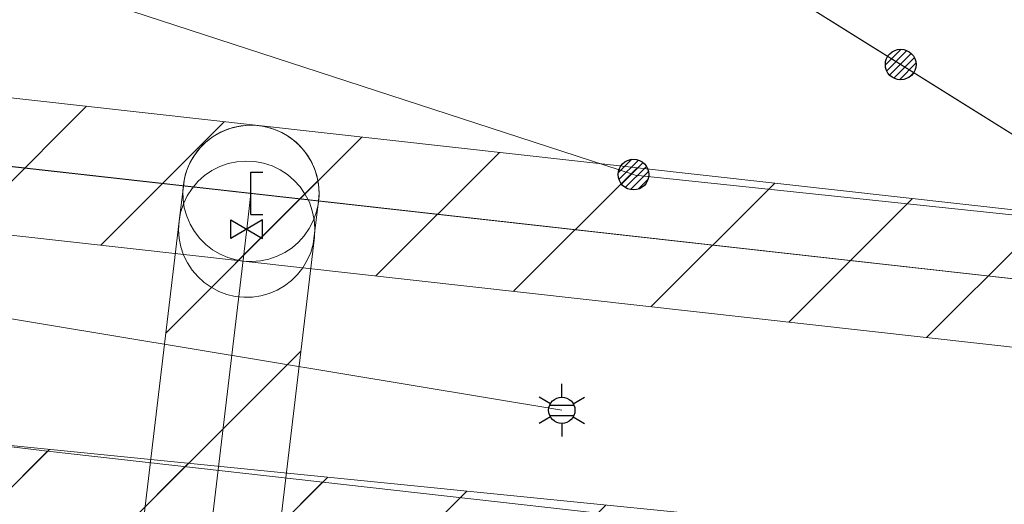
# Model space of a CAD drawing. Header units: metres. Extents: x 197355 to 199157, y 355772 to 356286.
# Tile 222 of 256: x 198198 to 198227, y 356093 to 356107. Entities that reach past the tile are written whole.
import ezdxf
from ezdxf.enums import TextEntityAlignment as Align
from ezdxf.lldxf.tags import DXFTag

# ---------------------------------------------------------------- set-up
doc = ezdxf.new("R2010")
doc.units = ezdxf.units.M
for name, color, linetype, lineweight in [('B-WE-KL-BRANDSTOF_ENEXISNETBEHEERB.V.-G', 40, 'KL-BRANDSTOF-N', 18), ('B-WE-KL-BRANDSTOF_ENEXISNETBEHEERB.V.-V', 40, 'Continuous', 18), ('B-WE-KL-DATA_ENEXISNETBEHEERB.V.-G', 90, 'KL-DATA-N', 18), ('B-WE-KL-DATA_HULPSTUK_KPNB.V.-S', 90, 'Continuous', 25), ('B-WE-KL-DATA_KABELBUNDEL_KPNB.V.-G', 90, 'Continuous', 18), ('B-WE-KL-ET_LS_ENEXISNETBEHEERB.V.-G', 190, 'KL-LS-N', 18), ('B-WE-KL-ET_LS_HULPSTUK_ENEXISNETBEHEERB.V.-S', 190, 'Continuous', 25), ('B-WE-KL-ET_LS_KABELBUNDEL_ENEXISNETBEHEERB.V.-G', 190, 'KL-BUNDEL-N', 18), ('B-WE-KL-ET_MS_10 kV_ENEXISNETBEHEERB.V.-G', 130, 'KL-MS-N', 18), ('B-WE-KL-ET_MS_ENEXISNETBEHEERB.V.-G', 130, 'KL-MS-N', 18), ('B-WE-KL-ET_MS_HULPSTUK_MOF_ENEXISNETBEHEERB.V.-S', 130, 'Continuous', 25), ('B-WE-KL-GAS_HD_ENEXISNETBEHEERB.V.-G', 30, 'KL-GAS-HD-N', 18), ('B-WE-KL-GAS_HULPSTUK_ENEXISNETBEHEERB.V.-S', 30, 'Continuous', 25), ('B-WE-KL-WATER_TRANSPORTLEIDING_NVWATERLEIDINGMAATSCHAPPIJLIMBURG-G', 170, 'KL-WATER-TR-N', 18), ('B-WE-KL-WATER_TRANSPORTLEIDING_NVWATERLEIDINGMAATSCHAPPIJLIMBURG-V', 170, 'Continuous', 18)]:
    doc.layers.add(name, color=color, linetype=linetype, lineweight=lineweight)
doc.styles.add('NLCS-ISO', font='NLCS-ISO.ttf')
doc.styles.get("Standard").update_dxf_attribs({"font": 'isocp.shx'})
tags = doc.linetypes.add('KL-BRANDSTOF-N', pattern='A,4,-0.5,[105,NLCS.SHX,S=0.5,R=0,X=0.75,Y=0],-2,4,-1,["B",Standard,S=1,R=0,X=-0.15,Y=-0.5],-1.5', length=13).pattern_tags.tags
tags[18] = DXFTag(74, 10)
doc.linetypes.add('KL-BUNDEL-N', pattern='A,28,-5,[103,NLCS.SHX,S=1.25,R=0,X=0,Y=0],-5,[103,NLCS.SHX,S=1.25,R=0,X=0,Y=0],-5,[103,NLCS.SHX,S=1.25,R=0,X=0,Y=0],-5,[103,NLCS.SHX,S=1.25,R=0,X=0,Y=0],-5', length=53)
tags = doc.linetypes.add('KL-DATA-N', pattern='A,4,-1,[101,NLCS.SHX,S=0.5,R=0,X=0,Y=0],-1,4,-1,["D",Standard,S=1,R=0,X=-0.25,Y=-0.5],-1.5', length=12.5).pattern_tags.tags
tags[18] = DXFTag(74, 10)
tags = doc.linetypes.add('KL-GAS-HD-N', pattern='A,4,-1,[69,NLCS.SHX,S=0.5,R=0,X=0,Y=0],-1,4,-1,["H",Standard,S=1,R=0,X=0,Y=-0.5],-2', length=13).pattern_tags.tags
tags[18] = DXFTag(74, 10)
tags = doc.linetypes.add('KL-LS-N', pattern='A,4,-1,[103,NLCS.SHX,S=0.75,R=0,X=0,Y=0],-1,4,-1,["L",Standard,S=1,R=0,X=0,Y=-0.5],-2', length=13).pattern_tags.tags
tags[18] = DXFTag(74, 10)
tags = doc.linetypes.add('KL-MS-N', pattern='A,4,-1,[103,NLCS.SHX,S=0.75,R=0,X=0,Y=0],-1,4,-1,["M",Standard,S=1,R=0,X=0,Y=-0.5],-2', length=13).pattern_tags.tags
tags[18] = DXFTag(74, 10)
doc.linetypes.add('KL-WATER-TR-N', pattern='A,7,-0.5,[168,NLCS.SHX,S=0.75,R=0,X=0.75,Y=0],-2,[168,NLCS.SHX,S=0.75,R=0,X=0.75,Y=0],-2', length=11.5)
pattern_1 = [(45, (0, 0), (-2.245064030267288, 2.245064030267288), [])]

# ---------------------------------------------------------------- blocks, each defined once
blk = doc.blocks.new('SKL-ET_HULP_MOF-SO')
h = blk.add_hatch()
h.set_pattern_fill('ANSI31', color=256, scale=6, style=0)
h.set_pattern_definition([(45, (-2.250000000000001, -126.9820083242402), (-0.5303300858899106, 0.5303300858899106), [])])
edge = h.paths.add_edge_path()
edge.add_arc((0, 0), 2.25, 0, 360)
at = {"linetype": 'Continuous'}
blk.add_circle((0, 0), 2.25, dxfattribs=at)
blk = doc.blocks.new('SKL-WTB_HULP_EINDKAP-SO')
for p, q in [((0, -0.625), (0, 0.625)), ((0, 0.625), (0.3464025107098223, 0.625)), ((0, -0.625), (0.3464025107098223, -0.625))]:
    blk.add_line(p, q)
blk = doc.blocks.new('SKL-WTB_HULP_AFSLUITER-SO')
for p, q in [((2.303946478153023, 1.373199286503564), (-2.303946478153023, -1.373199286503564)), ((-2.303946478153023, 1.373199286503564), (2.303946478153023, -1.373199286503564)), ((2.303946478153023, -1.373199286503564), (2.303946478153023, 1.373199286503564))]:
    blk.add_line(p, q)
at = {"ltscale": 0.1}
blk.add_line((-2.303946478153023, -1.373199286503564), (-2.303946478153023, 1.373199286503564), dxfattribs=at)
blk = doc.blocks.new('B-SIE-WEG_LICHTMAST-SO')
at = {"ltscale": 0.1}
for p, q in [((2.544954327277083e-10, 0.3857625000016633), (5.089692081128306e-10, 0.77152500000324)), ((-0.3340803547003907, 0.1928812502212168), (-0.6681599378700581, 0.3857625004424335)), ((0.3340803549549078, 0.1928812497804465), (0.6681599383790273, 0.3857624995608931)), ((-0.3340803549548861, -0.1928812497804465), (-0.6681599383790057, -0.3857624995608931)), ((0.3340803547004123, -0.1928812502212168), (0.6681599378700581, -0.3857625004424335)), ((-2.544954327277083e-10, -0.3857625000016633), (-5.089475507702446e-10, -0.77152500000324))]:
    blk.add_line(p, q, dxfattribs=at)
at = {"flags": 128}
for points in [[(-0.3543824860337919, 0.1523999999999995), (0.3543824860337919, 0.1523999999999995)], [(-0.3543824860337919, -0.1523999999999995), (0.3543824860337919, -0.1523999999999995)]]:
    blk.add_lwpolyline(points, dxfattribs=at)
at = {"ltscale": 0.1}
blk.add_circle((0, 0), 0.3857625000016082, dxfattribs=at)
at = {"style": 'NLCS-ISO'}
blk.add_attdef('TYPE', text='', height=0.54864, dxfattribs=at).set_placement((5.089692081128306e-10, 0.77152500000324), align=Align.BOTTOM_CENTER)

msp = doc.modelspace()

# ---------------------------------------------------------------- hatches: boundary and pattern name
at = {"layer": 'B-WE-KL-BRANDSTOF_ENEXISNETBEHEERB.V.-V'}
h = msp.add_hatch(dxfattribs=at)
h.set_pattern_fill('ANSI31', color=256, style=0)
h.set_pattern_definition(pattern_1)
h.paths.add_polyline_path([(198204.739, 356099.663), (198204.991, 356099.683), (198205.237, 356099.734), (198205.477, 356099.817), (198205.704, 356099.929), (198205.914, 356100.068), (198206.107, 356100.233), (198206.275, 356100.42), (198206.419, 356100.628), (198206.537, 356100.853), (198206.624, 356101.089), (198206.681, 356101.336), (198206.706, 356101.587), (198206.7, 356101.84), (198206.662, 356102.09), (198206.592, 356102.334), (198206.492, 356102.567), (198206.364, 356102.784), (198206.21, 356102.983), (198206.031, 356103.163), (198205.832, 356103.318), (198205.613, 356103.447), (198205.381, 356103.547), (198205.138, 356103.616), (198204.931, 356103.651), (198120.311, 356113.12), (198088.005, 356116.777), (198087.754, 356116.79), (198087.501, 356116.77), (198087.253, 356116.719), (198087.013, 356116.637), (198086.786, 356116.526), (198086.576, 356116.387), (198086.385, 356116.222), (198086.215, 356116.035), (198086.07, 356115.826), (198085.953, 356115.604), (198085.865, 356115.366), (198085.807, 356115.119), (198085.782, 356114.867), (198085.788, 356114.616), (198085.826, 356114.366), (198085.895, 356114.121), (198085.995, 356113.889), (198086.123, 356113.671), (198086.276, 356113.472), (198086.455, 356113.292), (198086.655, 356113.136), (198086.872, 356113.008), (198087.104, 356112.908), (198087.348, 356112.837), (198087.554, 356112.803), (198119.866, 356109.145), (198204.486, 356099.675), (198204.737, 356099.663)])
h = msp.add_hatch(dxfattribs=at)
h.set_pattern_fill('ANSI31', color=256, style=0)
h.set_pattern_definition(pattern_1)
h.paths.add_polyline_path([(198204.752, 356098.618), (198205.003, 356098.656), (198205.245, 356098.724), (198205.479, 356098.823), (198205.697, 356098.949), (198205.898, 356099.104), (198206.077, 356099.281), (198206.234, 356099.481), (198206.363, 356099.698), (198206.464, 356099.93), (198206.535, 356100.171), (198206.694, 356101.429), (198206.708, 356101.681), (198206.69, 356101.934), (198206.64, 356102.182), (198206.559, 356102.42), (198206.448, 356102.649), (198206.311, 356102.86), (198206.146, 356103.053), (198205.959, 356103.223), (198205.753, 356103.368), (198205.53, 356103.486), (198205.293, 356103.576), (198205.047, 356103.634), (198204.794, 356103.661), (198204.543, 356103.656), (198204.291, 356103.619), (198204.049, 356103.551), (198203.816, 356103.453), (198203.596, 356103.326), (198203.396, 356103.173), (198203.216, 356102.995), (198203.06, 356102.796), (198202.93, 356102.578), (198202.828, 356102.347), (198202.758, 356102.105), (198202.598, 356100.842), (198202.584, 356100.591), (198202.603, 356100.338), (198202.653, 356100.09), (198202.734, 356099.852), (198202.845, 356099.623), (198202.983, 356099.413), (198203.147, 356099.22), (198203.335, 356099.049), (198203.541, 356098.905), (198203.765, 356098.787), (198204.003, 356098.698), (198204.249, 356098.639), (198204.5, 356098.613)])
h = msp.add_hatch(dxfattribs=at)
h.set_pattern_fill('ANSI31', color=256, style=0)
h.set_pattern_definition(pattern_1)
h.paths.add_polyline_path([(198390.611, 356077.327), (198390.077, 356073.361), (198380.446, 356074.953), (198355.535, 356078.961), (198330.783, 356082.737), (198305.51, 356086.48), (198280.672, 356089.983), (198246.268, 356094.51), (198242.079, 356095.019), (198237.832, 356095.693), (198237.831, 356095.693), (198236.59, 356095.969), (198235.502, 356096.171), (198234.405, 356096.332), (198204.485, 356099.675), (198204.278, 356099.71), (198204.034, 356099.78), (198203.803, 356099.879), (198203.584, 356100.009), (198203.385, 356100.164), (198203.207, 356100.342), (198203.052, 356100.542), (198202.923, 356100.761), (198202.824, 356100.992), (198202.754, 356101.236), (198202.716, 356101.486), (198202.71, 356101.738), (198202.735, 356101.99), (198202.792, 356102.237), (198202.879, 356102.473), (198202.996, 356102.697), (198203.141, 356102.906), (198203.31, 356103.093), (198203.502, 356103.258), (198203.712, 356103.397), (198203.939, 356103.509), (198204.179, 356103.592), (198204.425, 356103.643), (198204.678, 356103.663), (198204.93, 356103.651), (198234.873, 356100.305), (198236.194, 356100.111), (198237.358, 356099.895), (198238.523, 356099.633), (198242.598, 356098.985), (198246.777, 356098.478), (198281.205, 356093.947), (198306.073, 356090.44), (198331.387, 356086.691), (198356.15, 356082.913), (198381.082, 356078.902)])
h = msp.add_hatch(dxfattribs=at)
h.set_pattern_fill('ANSI31', color=256, style=0)
h.set_pattern_definition(pattern_1)
h.paths.add_polyline_path([(198202.755, 356083.015), (198203.016, 356083.036), (198203.27, 356083.09), (198203.517, 356083.177), (198203.75, 356083.295), (198203.967, 356083.444), (198204.161, 356083.619), (198204.331, 356083.818), (198204.473, 356084.036), (198204.586, 356084.272), (198204.667, 356084.522), (198204.715, 356084.779), (198206.57, 356100.375), (198206.584, 356100.637), (198206.563, 356100.897), (198206.509, 356101.152), (198206.422, 356101.399), (198206.304, 356101.632), (198206.155, 356101.849), (198205.981, 356102.042), (198205.782, 356102.212), (198205.562, 356102.356), (198205.327, 356102.468), (198205.078, 356102.549), (198204.82, 356102.597), (198204.558, 356102.611), (198204.298, 356102.59), (198204.043, 356102.536), (198203.795, 356102.449), (198203.563, 356102.331), (198203.347, 356102.183), (198203.153, 356102.008), (198202.982, 356101.808), (198202.839, 356101.589), (198202.727, 356101.354), (198202.646, 356101.104), (198202.598, 356100.847), (198200.743, 356085.251), (198200.729, 356084.991), (198200.75, 356084.729), (198200.804, 356084.474), (198200.891, 356084.227), (198201.01, 356083.993), (198201.158, 356083.777), (198201.332, 356083.584), (198201.532, 356083.413), (198201.751, 356083.27), (198201.986, 356083.158), (198202.236, 356083.077), (198202.494, 356083.029), (198202.753, 356083.015)])
at = {"layer": 'B-WE-KL-WATER_TRANSPORTLEIDING_NVWATERLEIDINGMAATSCHAPPIJLIMBURG-V'}
h = msp.add_hatch(dxfattribs=at)
h.set_pattern_fill('ANSI31', color=256, style=0)
h.set_pattern_definition(pattern_1)
h.paths.add_polyline_path([(198389.278, 356067.428), (198388.506, 356061.701), (198372.807, 356064.307), (198345.277, 356068.972), (198296.896, 356076.118), (198259.498, 356081.427), (198235.246, 356084.454), (198216.515, 356086.349), (198194.901, 356088.51), (198135.299, 356094.59), (198109.688, 356097.333), (198086.142, 356099.906), (198078.905, 356100.702), (198079.343, 356104.678), (198081.03, 356144.048), (198081.344, 356148.036), (198084.307, 356147.803), (198086.311, 356146.842), (198100.983, 356146.174), (198129.159, 356145.017), (198157.923, 356141.988), (198157.276, 356138.061), (198148.18, 356139.04), (198147.803, 356134.565), (198144.093, 356134.914), (198137.97, 356135.561), (198127.752, 356136.682), (198114.996, 356138.114), (198114.468, 356137.472), (198109.686, 356138.185), (198099.361, 356139.201), (198092.099, 356139.969), (198086.461, 356140.613), (198086.211, 356139.145), (198081.185, 356139.712), (198079.84, 356104.623), (198082.514, 356104.354), (198082.585, 356105.058), (198094.446, 356103.386), (198128.562, 356099.679), (198134.705, 356099.009), (198152.971, 356096.977), (198153.08, 356097.193), (198153.569, 356097.091), (198154.567, 356101.856), (198168.965, 356099.088), (198182.123, 356096.23), (198183.65, 356095.928), (198198.655, 356094.104), (198236.876, 356089.801), (198265.105, 356086.274), (198282.268, 356084.023), (198322.361, 356077.998), (198345.281, 356074.424), (198378.131, 356069.36)])
h = msp.add_hatch(dxfattribs=at)
h.set_pattern_fill('ANSI31', color=256, style=0)
h.set_pattern_definition(pattern_1)
h.paths.add_polyline_path([(198087.9464275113, 356097.6954096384), (198087.5097771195, 356097.7659454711), (198087.0193571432, 356097.9049112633), (198086.5528563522, 356098.1033541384), (198086.1183443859, 356098.3573519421), (198085.7167831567, 356098.6661221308), (198085.3574525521, 356099.0230518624), (198085.0476305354, 356099.4199115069), (198084.7892061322, 356099.8559526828), (198084.5876417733, 356100.3198706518), (198084.4470698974, 356100.8046838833), (198084.3686532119, 356101.3039901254), (198084.3534573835, 356101.8086515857), (198084.4022363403, 356102.3116345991), (198084.5141256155, 356102.8055458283), (198084.6874924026, 356103.2793085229), (198084.9196048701, 356103.7291264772), (198085.2060676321, 356104.14521764), (198085.5427358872, 356104.5226699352), (198085.9236917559, 356104.853310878), (198086.3445049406, 356105.1341196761), (198086.7968122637, 356105.3594742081), (198087.2751632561, 356105.5258571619), (198087.7685588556, 356105.6306137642), (198088.272076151, 356105.672173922), (198088.809194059, 356105.648377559), (198152.6926397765, 356098.7603485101), (198235.1032650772, 356090.5181860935), (198263.6451284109, 356086.9538256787), (198332.0231919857, 356077.158681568), (198388.3204273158, 356067.8123475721), (198387.2516581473, 356059.8813763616), (198330.854813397, 356069.2453177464), (198262.5378652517, 356079.0311751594), (198234.1527198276, 356082.5758157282), (198151.8843465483, 356090.8016529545)])

# ---------------------------------------------------------------- linework, layer by layer
at = {"layer": 'B-WE-KL-BRANDSTOF_ENEXISNETBEHEERB.V.-G', "linetype": 'ByBlock', "ltscale": 0.5, "flags": 128}
for points in [[(198119.866, 356109.145), (198204.486, 356099.675), (198204.737, 356099.663), (198204.739, 356099.663), (198204.739, 356099.663), (198204.991, 356099.683), (198205.237, 356099.734), (198205.477, 356099.817), (198205.704, 356099.929), (198205.914, 356100.068), (198206.107, 356100.233), (198206.275, 356100.42), (198206.419, 356100.628), (198206.537, 356100.853), (198206.624, 356101.089), (198206.681, 356101.336), (198206.706, 356101.587), (198206.7, 356101.84), (198206.662, 356102.09), (198206.592, 356102.334), (198206.492, 356102.567), (198206.364, 356102.784), (198206.21, 356102.983), (198206.031, 356103.163), (198205.832, 356103.318), (198205.613, 356103.447), (198205.381, 356103.547), (198205.138, 356103.616), (198204.931, 356103.651), (198120.311, 356113.12)], [(198234.405, 356096.332), (198204.485, 356099.675), (198204.278, 356099.71), (198204.034, 356099.78), (198203.803, 356099.879), (198203.584, 356100.009), (198203.385, 356100.164), (198203.207, 356100.342), (198203.052, 356100.542), (198202.923, 356100.761), (198202.824, 356100.992), (198202.754, 356101.236), (198202.716, 356101.486), (198202.71, 356101.738), (198202.735, 356101.99), (198202.792, 356102.237), (198202.879, 356102.473), (198202.996, 356102.697), (198203.141, 356102.906), (198203.31, 356103.093), (198203.502, 356103.258), (198203.712, 356103.397), (198203.939, 356103.509), (198204.179, 356103.592), (198204.425, 356103.643), (198204.678, 356103.663), (198204.93, 356103.651), (198234.873, 356100.305)], [(198204.715, 356084.779), (198206.57, 356100.375), (198206.584, 356100.637), (198206.563, 356100.897), (198206.509, 356101.152), (198206.422, 356101.399), (198206.304, 356101.632), (198206.155, 356101.849), (198205.981, 356102.042), (198205.782, 356102.212), (198205.562, 356102.356), (198205.327, 356102.468), (198205.078, 356102.549), (198204.82, 356102.597), (198204.558, 356102.611), (198204.298, 356102.59), (198204.043, 356102.536), (198203.795, 356102.449), (198203.563, 356102.331), (198203.347, 356102.183), (198203.153, 356102.008), (198202.982, 356101.808), (198202.839, 356101.589), (198202.727, 356101.354), (198202.646, 356101.104), (198202.598, 356100.847), (198200.743, 356085.251)]]:
    msp.add_lwpolyline(points, dxfattribs=at)
at = {"layer": 'B-WE-KL-BRANDSTOF_ENEXISNETBEHEERB.V.-G', "ltscale": 0.5, "flags": 128}
msp.add_lwpolyline([(198204.752, 356098.618), (198205.003, 356098.656), (198205.245, 356098.724), (198205.479, 356098.823), (198205.697, 356098.949), (198205.898, 356099.104), (198206.077, 356099.281), (198206.234, 356099.481), (198206.363, 356099.698), (198206.464, 356099.93), (198206.535, 356100.171), (198206.694, 356101.429), (198206.708, 356101.681), (198206.69, 356101.934), (198206.64, 356102.182), (198206.559, 356102.42), (198206.448, 356102.649), (198206.311, 356102.86), (198206.146, 356103.053), (198205.959, 356103.223), (198205.753, 356103.368), (198205.53, 356103.486), (198205.293, 356103.576), (198205.047, 356103.634), (198204.794, 356103.661), (198204.543, 356103.656), (198204.291, 356103.619), (198204.049, 356103.551), (198203.816, 356103.453), (198203.596, 356103.326), (198203.396, 356103.173), (198203.216, 356102.995), (198203.06, 356102.796), (198202.93, 356102.578), (198202.828, 356102.347), (198202.758, 356102.105), (198202.598, 356100.842), (198202.584, 356100.591), (198202.603, 356100.338), (198202.653, 356100.09), (198202.734, 356099.852), (198202.845, 356099.623), (198202.983, 356099.413), (198203.147, 356099.22), (198203.335, 356099.049), (198203.541, 356098.905), (198203.765, 356098.787), (198204.003, 356098.698), (198204.249, 356098.639), (198204.5, 356098.613), (198204.752, 356098.618)], close=True, dxfattribs=at)
at = {"layer": 'B-WE-KL-DATA_ENEXISNETBEHEERB.V.-G', "ltscale": 0.5, "flags": 128}
msp.add_lwpolyline([(198232.945, 356098.502), (198215.059, 356100.503)], dxfattribs=at)
at = {"layer": 'B-WE-KL-DATA_KABELBUNDEL_KPNB.V.-G', "ltscale": 0.5, "flags": 128}
for points in [[(198215.933, 356102.214), (198199.142, 356107.696)], [(198251.391, 356094.359), (198251.391, 356094.359), (198249.181, 356094.466), (198246.987, 356094.757), (198244.826, 356095.232), (198242.712, 356095.886), (198240.66, 356096.715), (198238.685, 356097.713), (198236.8, 356098.873), (198235.02, 356100.187), (198215.978, 356102.2), (198215.933, 356102.214)], [(198215.936, 356102.213), (198215.978, 356102.2), (198235.02, 356100.187)]]:
    msp.add_lwpolyline(points, dxfattribs=at)
at = {"layer": 'B-WE-KL-ET_LS_ENEXISNETBEHEERB.V.-G', "ltscale": 0.5, "flags": 128}
msp.add_lwpolyline([(198185.397, 356106.602), (198184.833, 356100.579), (198184.516, 356100.364), (198183.82, 356100.48), (198183.406, 356100.346), (198213.829, 356095.298)], dxfattribs=at)
at = {"layer": 'B-WE-KL-ET_LS_KABELBUNDEL_ENEXISNETBEHEERB.V.-G', "ltscale": 0.5, "flags": 128}
msp.add_lwpolyline([(198185.397, 356106.602), (198184.833, 356100.579), (198184.516, 356100.364), (198183.82, 356100.48), (198183.406, 356100.346), (198213.829, 356095.298)], dxfattribs=at)
at = {"layer": 'B-WE-KL-ET_MS_10 kV_ENEXISNETBEHEERB.V.-G', "ltscale": 0.5, "flags": 128}
for points in [[(198134.619, 356128.836), (198171.69, 356124.086), (198192.328, 356119.231), (198199.863, 356117.681), (198206.273, 356115.54), (198212.349, 356112.582), (198233.903, 356099.113), (198239.127, 356096.58), (198244.769, 356095.212), (198280.742, 356090.477), (198305.58, 356086.976), (198330.862, 356083.23), (198355.615, 356079.454), (198380.522, 356075.446), (198390.144, 356073.857)], [(198139.647, 356128.192), (198171.69, 356124.086), (198192.328, 356119.231), (198199.863, 356117.681), (198206.273, 356115.54), (198212.349, 356112.582), (198233.903, 356099.113), (198239.127, 356096.58), (198244.769, 356095.212), (198280.742, 356090.477), (198305.58, 356086.976), (198330.862, 356083.23), (198355.615, 356079.454), (198380.522, 356075.446), (198390.144, 356073.857)], [(198140.639, 356128.065), (198171.69, 356124.086), (198192.328, 356119.231), (198199.863, 356117.681), (198206.273, 356115.54), (198212.349, 356112.582), (198233.903, 356099.113), (198239.127, 356096.58), (198244.769, 356095.212), (198280.742, 356090.477), (198305.58, 356086.976), (198330.862, 356083.23), (198355.615, 356079.454), (198380.522, 356075.446), (198390.144, 356073.857)], [(198149.209, 356126.967), (198171.69, 356124.086), (198192.328, 356119.231), (198199.863, 356117.681), (198206.273, 356115.54), (198212.349, 356112.582), (198233.903, 356099.113), (198239.127, 356096.58), (198244.769, 356095.212), (198280.742, 356090.477), (198305.58, 356086.976), (198330.862, 356083.23), (198355.615, 356079.454), (198380.522, 356075.446), (198390.144, 356073.857)], [(198165.179, 356124.92), (198171.69, 356124.086), (198192.328, 356119.231), (198199.863, 356117.681), (198206.273, 356115.54), (198212.349, 356112.582), (198233.903, 356099.113), (198239.127, 356096.58), (198244.769, 356095.212), (198280.742, 356090.477), (198305.58, 356086.976), (198330.862, 356083.23), (198355.615, 356079.454), (198380.522, 356075.446), (198390.144, 356073.857)], [(198165.179, 356124.92), (198171.69, 356124.086), (198192.328, 356119.231), (198199.863, 356117.681), (198206.273, 356115.54), (198212.349, 356112.582), (198233.903, 356099.113), (198239.127, 356096.58), (198244.769, 356095.212), (198280.742, 356090.477), (198305.58, 356086.976), (198330.862, 356083.23), (198355.615, 356079.454), (198380.522, 356075.446), (198390.144, 356073.857)], [(198104.996, 356112.847), (198153.551, 356107.388), (198170.501, 356105.489), (198185.407, 356103.825), (198215.059, 356100.503)]]:
    msp.add_lwpolyline(points, dxfattribs=at)
at = {"layer": 'B-WE-KL-ET_MS_ENEXISNETBEHEERB.V.-G', "ltscale": 0.5, "flags": 128}
for points in [[(198068.672, 356220.163), (198068.187, 356213.014), (198067.877, 356201.21), (198067.875, 356200.71), (198067.874, 356198.863), (198067.881, 356197.517), (198067.997, 356158.729), (198068.187, 356151.431), (198068.176, 356151.121), (198068.17, 356150.811), (198068.874, 356145.121), (198071.089, 356139.832), (198071.853, 356138.821), (198072.791, 356137.969), (198074.927, 356136.403), (198077.49, 356135.736), (198110.119, 356131.92), (198120.698, 356130.62), (198171.69, 356124.086), (198192.328, 356119.231), (198199.863, 356117.681), (198206.273, 356115.54), (198212.349, 356112.582), (198223.772, 356105.443)], [(198192.328, 356119.231), (198199.863, 356117.681), (198206.273, 356115.54), (198212.349, 356112.582), (198223.772, 356105.443)], [(198223.772, 356105.443), (198233.903, 356099.113), (198239.127, 356096.58), (198244.769, 356095.212), (198280.742, 356090.477), (198305.58, 356086.976), (198330.862, 356083.23), (198355.615, 356079.454), (198380.522, 356075.446), (198390.144, 356073.857)], [(198223.772, 356105.443), (198233.903, 356099.113), (198239.127, 356096.58), (198244.769, 356095.212), (198280.742, 356090.477), (198305.58, 356086.976), (198330.862, 356083.23), (198355.615, 356079.454), (198380.522, 356075.446), (198390.144, 356073.857)], [(198185.407, 356103.825), (198215.059, 356100.503)], [(198215.059, 356100.503), (198232.945, 356098.502)]]:
    msp.add_lwpolyline(points, dxfattribs=at)
at = {"layer": 'B-WE-KL-GAS_HD_ENEXISNETBEHEERB.V.-G', "ltscale": 0.5, "flags": 128}
for points in [[(198087.78, 356114.79), (198120.088, 356111.133), (198204.708, 356101.663)], [(198204.584, 356100.611), (198204.708, 356101.663)], [(198390.344, 356075.344), (198380.764, 356076.927), (198355.848, 356080.936), (198331.085, 356084.714), (198305.794, 356088.46), (198280.944, 356091.964), (198246.516, 356096.495), (198244.416, 356096.73), (198242.32, 356097.004), (198240.23, 356097.317), (198238.146, 356097.668), (198236.992, 356097.929), (198235.829, 356098.145), (198234.658, 356098.316), (198233.482, 356098.443), (198231.457, 356098.668), (198204.708, 356101.663)], [(198202.729, 356085.015), (198204.584, 356100.611)]]:
    msp.add_lwpolyline(points, dxfattribs=at)
at = {"layer": 'B-WE-KL-WATER_TRANSPORTLEIDING_NVWATERLEIDINGMAATSCHAPPIJLIMBURG-G', "linetype": 'ByBlock', "ltscale": 0.5, "flags": 128}
for points in [[(198088.8091940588, 356105.648377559), (198152.6926397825, 356098.760348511), (198235.1032650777, 356090.5181860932), (198263.6451284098, 356086.9538256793), (198332.0231919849, 356077.1586815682), (198388.3204273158, 356067.812347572), (198387.2516581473, 356059.8813763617), (198330.8548133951, 356069.2453177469), (198262.5378652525, 356079.031175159), (198234.152719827, 356082.575815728), (198151.8843465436, 356090.8016529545), (198087.9464275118, 356097.6954096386)], [(198094.446, 356103.386), (198128.562, 356099.679), (198134.705, 356099.009), (198152.971, 356096.977), (198153.08, 356097.193), (198153.569, 356097.091), (198154.567, 356101.856), (198168.965, 356099.088), (198182.123, 356096.23), (198183.65, 356095.928), (198198.655, 356094.104), (198236.876, 356089.801), (198265.105, 356086.274), (198282.268, 356084.023), (198322.361, 356077.998)]]:
    msp.add_lwpolyline(points, dxfattribs=at)

# ---------------------------------------------------------------- block references
at = {"layer": 'B-WE-KL-DATA_HULPSTUK_KPNB.V.-S', "xscale": 0.2, "yscale": 0.2, "zscale": 0.2}
msp.add_blockref('SKL-ET_HULP_MOF-SO', (198215.933, 356102.214), dxfattribs=at)
msp.add_blockref('SKL-ET_HULP_MOF-SO', (198215.933, 356102.214), dxfattribs=at)
at = {"layer": 'B-WE-KL-ET_LS_HULPSTUK_ENEXISNETBEHEERB.V.-S'}
msp.add_blockref('B-SIE-WEG_LICHTMAST-SO', (198213.829, 356095.298), dxfattribs=at)
at = {"layer": 'B-WE-KL-ET_MS_HULPSTUK_MOF_ENEXISNETBEHEERB.V.-S', "xscale": 0.2, "yscale": 0.2, "zscale": 0.2}
msp.add_blockref('SKL-ET_HULP_MOF-SO', (198223.772, 356105.443), dxfattribs=at)
at = {"layer": 'B-WE-KL-GAS_HULPSTUK_ENEXISNETBEHEERB.V.-S'}
msp.add_blockref('SKL-WTB_HULP_EINDKAP-SO', (198204.708, 356101.663), dxfattribs=at)
at = {"layer": 'B-WE-KL-GAS_HULPSTUK_ENEXISNETBEHEERB.V.-S', "xscale": 0.2, "yscale": 0.2, "zscale": 0.2}
msp.add_blockref('SKL-WTB_HULP_AFSLUITER-SO', (198204.584, 356100.611), dxfattribs=at)

doc.saveas('drawing.dxf')
